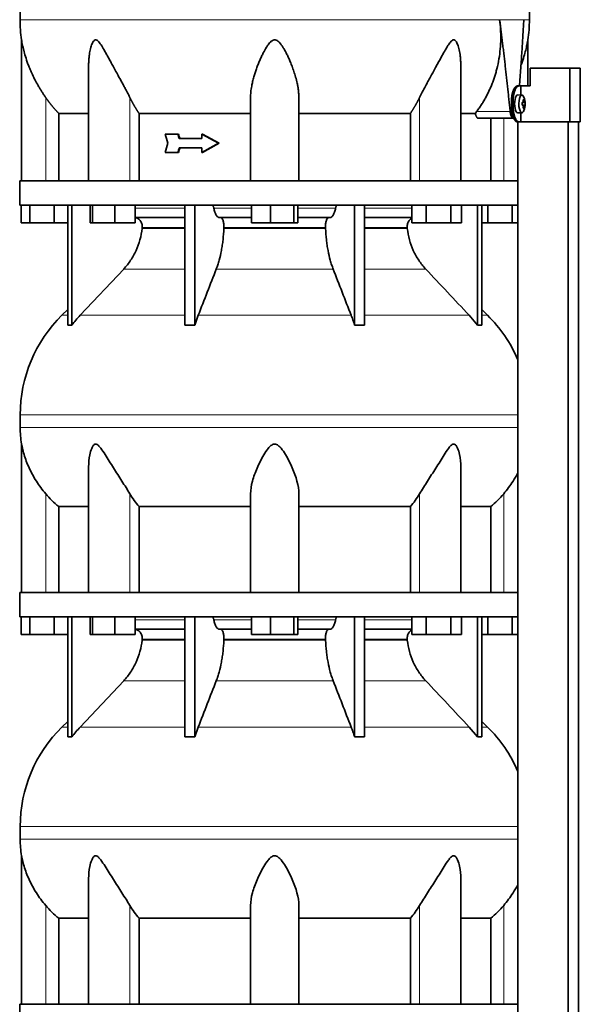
# Model space of a CAD drawing. Header units: millimetres. Extents: x 372 to 1264, y -1719 to 1600.
# Tile 21 of 26: x 888 to 1201, y 314 to 864. Entities that reach past the tile are written whole.
import ezdxf

# ---------------------------------------------------------------- set-up
doc = ezdxf.new("R2010")
doc.units = ezdxf.units.MM
for name, color, linetype in [('M5X8_UNI7687', 7, 'Continuous'), ('MID_454-3', 7, 'Continuous'), ('VSI344-454_TERMI', 7, 'Continuous'), ('VSI344-454_TESTA', 7, 'Continuous'), ('VSI454_DIFFUSORE', 7, 'Continuous')]:
    doc.layers.add(name, color=color, linetype=linetype)

# ---------------------------------------------------------------- blocks, each defined once
blk = doc.blocks.new('SE3')
at = {"layer": 'M5X8_UNI7687', "color": 7, "linetype": 'Continuous', "lineweight": 35}
for p, q in [((1168.45, 821.57), (1166.1, 821.64)), ((1169.97, 817.35), (1168.57, 817.22)), ((1168.57, 817.29), (1169.15, 817.35)), ((1170.17, 817.33), (1168.57, 817.21)), ((1170.17, 815.94), (1168.57, 816.06)), ((1168.57, 816.05), (1169.97, 815.93)), ((1169.15, 815.92), (1168.57, 815.98)), ((1169.6, 818.97), (1169.19, 818.66)), ((1169.6, 814.3), (1169.19, 814.61)), ((1166.1, 811.64), (1168.45, 811.71))]:
    blk.add_line(p, q, dxfattribs=at)
at = {"layer": 'M5X8_UNI7687', "color": 4, "linetype": 'Continuous', "lineweight": 9}
for p, q in [((1168.57, 817.29), (1169.14, 817.35)), ((1169.14, 815.93), (1168.57, 815.98)), ((1169.31, 817.8), (1169.8, 817.84)), ((1169.8, 815.43), (1169.31, 815.47))]:
    blk.add_line(p, q, dxfattribs=at)
at = {"layer": 'M5X8_UNI7687', "color": 7, "linetype": 'Continuous', "lineweight": 35}
for centre, radius, start, end in [((1160.25, 816.64), 10, 337.7946, 22.2054), ((1160.57, 816.64), 9.62, 355.8727, 4.1273)]:
    blk.add_arc(centre, radius, start, end, dxfattribs=at)
for centre, major_axis, ratio, start_param, end_param in [((1166.08, 816.64), (0, 5), 0.34202, 0, 3.151709), ((1168.43, 816.64), (0, -4.93), 0.34202, 2.444185, 6.283185), ((1160.27, 816.48), (9.97, 0.82), 0.029809, 0.468971, 0.583531), ((1163.38, 816.64), (0, -9.26), 0.562348, 1.49595, 1.645642), ((1160.27, 816.79), (9.97, -0.82), 0.029809, -0.583531, -0.468971), ((1162.33, 813.57), (7.67, 5.19), 0.199978, 0.212267, 0.361959), ((1160.32, 816.64), (0, 10), 0.906308, 4.833518, 4.948078), ((1160.32, 816.64), (0, -10), 0.906308, 1.335108, 1.449667), ((1162.33, 819.7), (7.67, -5.19), 0.199978, -0.361959, -0.212267), ((1160.21, 816.64), (0, 10), 0.965926, 4.833518, 4.948078), ((1160.21, 816.64), (0, -10), 0.965926, 1.335108, 1.449667), ((1160.27, 816.48), (9.97, 0.82), 0.029809, 0.112154, 0.226713), ((1160.27, 816.79), (9.97, -0.82), 0.029809, -0.226713, -0.112154), ((1168.43, 816.64), (0, -4.93), 0.34202, 0, 0.697408)]:
    blk.add_ellipse(centre, major_axis=major_axis, ratio=ratio, start_param=start_param, end_param=end_param, dxfattribs=at)
for points in [[(1169.14, 817.35), (1169.15, 817.35), (1169.17, 817.35), (1169.19, 817.36), (1169.21, 817.37), (1169.23, 817.38), (1169.24, 817.4), (1169.26, 817.43), (1169.27, 817.46), (1169.29, 817.49), (1169.3, 817.53), (1169.31, 817.57), (1169.31, 817.61), (1169.32, 817.65), (1169.32, 817.7), (1169.32, 817.74), (1169.32, 817.79), (1169.32, 817.83), (1169.31, 817.84)], [(1169.31, 815.43), (1169.32, 815.44), (1169.32, 815.48), (1169.32, 815.53), (1169.32, 815.57), (1169.32, 815.62), (1169.31, 815.66), (1169.31, 815.7), (1169.3, 815.74), (1169.29, 815.78), (1169.27, 815.81), (1169.26, 815.84), (1169.24, 815.87), (1169.23, 815.89), (1169.21, 815.9), (1169.19, 815.91), (1169.17, 815.92), (1169.15, 815.93), (1169.14, 815.93)], [(1169.8, 817.84), (1169.8, 817.83), (1169.81, 817.79), (1169.81, 817.74), (1169.82, 817.7), (1169.83, 817.65), (1169.84, 817.61), (1169.85, 817.57), (1169.86, 817.53), (1169.87, 817.49), (1169.89, 817.46), (1169.9, 817.43), (1169.91, 817.4), (1169.92, 817.38), (1169.93, 817.37), (1169.95, 817.36), (1169.96, 817.35), (1169.97, 817.35), (1169.97, 817.35)], [(1169.97, 815.93), (1169.97, 815.93), (1169.96, 815.92), (1169.95, 815.91), (1169.93, 815.9), (1169.92, 815.89), (1169.91, 815.87), (1169.9, 815.84), (1169.89, 815.81), (1169.87, 815.78), (1169.86, 815.74), (1169.85, 815.7), (1169.84, 815.66), (1169.83, 815.62), (1169.82, 815.57), (1169.81, 815.53), (1169.81, 815.48), (1169.8, 815.44), (1169.8, 815.43)]]:
    blk.add_open_spline(points, degree=3, dxfattribs=at)
at = {"layer": 'MID_454-3', "color": 7, "linetype": 'Continuous', "lineweight": 35}
for p, q in [((1166.09, 806.64), (1166.09, 773.64)), ((1166.16, 806.64), (1166.16, 84.64)), ((1194.3, 84.64), (1194.3, 806.64)), ((1200.09, 84.64), (1200.09, 806.64)), ((1166.09, 760.14), (1166.09, 645.69)), ((1166.09, 633.51), (1166.09, 543.64)), ((1166.09, 530.14), (1166.09, 415.69)), ((1166.09, 403.51), (1166.09, 313.64))]:
    blk.add_line(p, q, dxfattribs=at)
at = {"layer": 'VSI344-454_TERMI', "color": 7, "linetype": 'Continuous', "lineweight": 35}
for p, q in [((1195.17, 836.64), (1173.08, 836.64)), ((1173.08, 836.64), (1173.08, 826.64)), ((1201.1, 836.64), (1195.17, 836.64)), ((1195.17, 836.64), (1195.17, 806.64)), ((1201.1, 836.64), (1201.1, 806.64)), ((1165.81, 826.64), (1166.73, 826.64)), ((1166.73, 826.64), (1167.9, 826.64)), ((1167.9, 821.58), (1167.9, 826.64)), ((1167.9, 826.64), (1173.08, 826.64)), ((1162.58, 815.64), (1162.58, 817.64)), ((1163.5, 815.64), (1163.5, 817.64)), ((1167.9, 806.64), (1167.9, 811.69)), ((1166.73, 806.64), (1165.81, 806.64)), ((1166.73, 806.64), (1167.9, 806.64)), ((1195.17, 806.64), (1167.9, 806.64)), ((1201.1, 806.64), (1195.17, 806.64))]:
    blk.add_line(p, q, dxfattribs=at)
at = {"layer": 'VSI344-454_TERMI', "color": 4, "linetype": 'Continuous', "lineweight": 9}
for p, q in [((1162.58, 817.64), (1163.5, 817.64)), ((1163.5, 815.64), (1162.58, 815.64))]:
    blk.add_line(p, q, dxfattribs=at)
at = {"layer": 'VSI344-454_TERMI', "color": 7, "linetype": 'Continuous', "lineweight": 35}
for points, knots in [([(1162.58, 817.64), (1162.58, 817.73), (1162.58, 817.93), (1162.59, 818.23), (1162.59, 818.52), (1162.61, 818.81), (1162.62, 819.1), (1162.64, 819.39), (1162.67, 819.68), (1162.7, 819.96), (1162.73, 820.25), (1162.76, 820.53), (1162.8, 820.81), (1162.87, 821.26), (1162.98, 821.89), (1163.15, 822.64), (1163.35, 823.35), (1163.58, 824.01), (1163.82, 824.61), (1164.08, 825.13), (1164.35, 825.59), (1164.6, 825.92), (1164.83, 826.16), (1165.02, 826.34), (1165.22, 826.47), (1165.41, 826.57), (1165.61, 826.62), (1165.74, 826.63), (1165.81, 826.64)], [0, 0, 0, 0, 0.020997, 0.041893, 0.062713, 0.083477, 0.104209, 0.124931, 0.145666, 0.166436, 0.187265, 0.208173, 0.229184, 0.250319, 0.312379, 0.374611, 0.437429, 0.499972, 0.562502, 0.625327, 0.687534, 0.749602, 0.791735, 0.833469, 0.874983, 0.916456, 0.958068, 1, 1, 1, 1]), ([(1166.73, 826.64), (1166.7, 826.63), (1166.63, 826.63), (1166.53, 826.62), (1166.44, 826.59), (1166.34, 826.56), (1166.24, 826.52), (1166.14, 826.47), (1166.04, 826.4), (1165.95, 826.33), (1165.85, 826.25), (1165.75, 826.16), (1165.65, 826.06), (1165.49, 825.88), (1165.27, 825.59), (1165, 825.13), (1164.74, 824.61), (1164.5, 824.01), (1164.28, 823.35), (1164.08, 822.64), (1163.9, 821.89), (1163.78, 821.17), (1163.68, 820.53), (1163.62, 819.96), (1163.56, 819.39), (1163.53, 818.81), (1163.5, 818.23), (1163.5, 817.83), (1163.5, 817.64)], [0, 0, 0, 0, 0.021018, 0.041934, 0.062771, 0.08355, 0.104295, 0.125028, 0.145771, 0.166547, 0.187379, 0.208288, 0.229298, 0.250429, 0.312489, 0.374705, 0.437522, 0.500061, 0.562591, 0.625422, 0.687637, 0.749714, 0.79185, 0.833578, 0.875077, 0.916526, 0.958107, 1, 1, 1, 1]), ([(1165.81, 806.64), (1165.77, 806.64), (1165.71, 806.64), (1165.61, 806.65), (1165.51, 806.68), (1165.41, 806.71), (1165.32, 806.75), (1165.22, 806.81), (1165.12, 806.87), (1165.02, 806.94), (1164.92, 807.02), (1164.83, 807.11), (1164.73, 807.21), (1164.57, 807.39), (1164.35, 807.68), (1164.08, 808.14), (1163.82, 808.66), (1163.58, 809.26), (1163.35, 809.92), (1163.15, 810.63), (1162.98, 811.39), (1162.85, 812.1), (1162.76, 812.74), (1162.69, 813.31), (1162.64, 813.88), (1162.61, 814.46), (1162.58, 815.04), (1162.58, 815.44), (1162.58, 815.64)], [0, 0, 0, 0, 0.021018, 0.041935, 0.062772, 0.083551, 0.104297, 0.125029, 0.145773, 0.166549, 0.187381, 0.20829, 0.2293, 0.250431, 0.312491, 0.374707, 0.437523, 0.500061, 0.562591, 0.625422, 0.687637, 0.749714, 0.79185, 0.833578, 0.875076, 0.916526, 0.958107, 1, 1, 1, 1]), ([(1163.5, 815.64), (1163.5, 815.54), (1163.5, 815.34), (1163.51, 815.04), (1163.52, 814.75), (1163.53, 814.46), (1163.55, 814.17), (1163.57, 813.88), (1163.59, 813.59), (1163.62, 813.31), (1163.65, 813.02), (1163.68, 812.74), (1163.72, 812.46), (1163.79, 812.01), (1163.9, 811.39), (1164.08, 810.63), (1164.28, 809.92), (1164.5, 809.26), (1164.74, 808.66), (1165, 808.14), (1165.27, 807.68), (1165.52, 807.35), (1165.75, 807.11), (1165.94, 806.93), (1166.14, 806.8), (1166.34, 806.71), (1166.53, 806.65), (1166.66, 806.64), (1166.73, 806.64)], [0, 0, 0, 0, 0.020996, 0.041893, 0.062713, 0.083477, 0.104209, 0.124931, 0.145666, 0.166436, 0.187264, 0.208173, 0.229184, 0.250319, 0.312379, 0.374611, 0.437429, 0.499972, 0.562503, 0.625328, 0.687536, 0.749604, 0.791737, 0.833471, 0.874985, 0.916457, 0.958069, 1, 1, 1, 1])]:
    blk.add_open_spline(points, degree=3, knots=knots, dxfattribs=at)
at = {"layer": 'VSI344-454_TESTA', "color": 4, "linetype": 'Continuous', "lineweight": 9}
for p, q in [((1169.52, 863.67), (1156.02, 863.67)), ((902.29, 773.64), (902.29, 820.21)), ((949.33, 773.64), (949.33, 820.21)), ((1111.26, 773.64), (1111.26, 820.21)), ((1143.15, 812.34), (1161.89, 812.34)), ((1158.29, 773.64), (1158.29, 808.64))]:
    blk.add_line(p, q, dxfattribs=at)
at = {"layer": 'VSI344-454_TESTA', "color": 7, "linetype": 'Continuous', "lineweight": 35}
for p, q in [((888.79, 852.38), (888.79, 773.64)), ((1171.79, 826.64), (1171.79, 852.38)), ((926.28, 838.01), (926.28, 773.64)), ((1134.3, 773.64), (1134.3, 838)), ((1016.79, 773.64), (1016.79, 820.21)), ((1043.79, 773.64), (1043.79, 820.21)), ((909.55, 811.34), (909.55, 773.64)), ((954.46, 811.34), (954.46, 773.64)), ((1106.13, 811.34), (1106.13, 773.64)), ((1142.43, 811.34), (1134.41, 811.34)), ((1142.43, 811.34), (1143.15, 812.34)), ((1144.06, 808.64), (1163.66, 808.64)), ((1151.04, 808.64), (1151.04, 773.64)), ((976.13, 799.8), (968.98, 799.8)), ((976.51, 799.8), (976.13, 799.8)), ((989.9, 799.8), (989.52, 799.8)), ((998.81, 794.64), (989.52, 799.8)), ((989.52, 799.8), (989.52, 797.22)), ((999.19, 794.64), (989.9, 799.8)), ((989.52, 797.22), (976.98, 797.22)), ((989.52, 792.05), (976.98, 792.05)), ((998.81, 794.64), (989.52, 789.47)), ((989.52, 792.05), (989.52, 789.47)), ((999.19, 794.64), (989.9, 789.47)), ((999.19, 794.64), (998.81, 794.64)), ((976.13, 789.47), (968.98, 789.47)), ((976.51, 789.47), (976.13, 789.47)), ((989.9, 789.47), (989.52, 789.47))]:
    blk.add_line(p, q, dxfattribs=at)
for centre, start, end in [((964.26, 863.76), 180.0677, 188.5809), ((1096.33, 863.76), 351.4193, 359.9323)]:
    blk.add_arc(centre, 76.32, start, end, dxfattribs=at)
for points, degree, knots in [([(915.03, 1000.09), (913.57, 995.22), (909.61, 985.38), (902.35, 970.22), (896.17, 953.87), (892.42, 937.34), (890.2, 921.19), (888.95, 905.23), (888.28, 889.34), (888.08, 875.57), (887.94, 867.02), (887.94, 863.67)], 3, [0, 0, 0, 0, 0.117079, 0.240569, 0.360617, 0.476421, 0.590288, 0.703407, 0.816259, 0.929029, 1, 1, 1, 1]), ([(1145.56, 1000.09), (1147.01, 995.22), (1150.97, 985.38), (1158.24, 970.22), (1164.42, 953.87), (1168.17, 937.34), (1170.38, 921.19), (1171.64, 905.23), (1172.3, 889.34), (1172.51, 875.57), (1172.65, 867.02), (1172.65, 863.67)], 3, [0, 0, 0, 0, 0.117079, 0.240569, 0.360617, 0.476421, 0.590288, 0.703407, 0.816259, 0.929029, 1, 1, 1, 1]), ([(1143.15, 812.34), (1143.63, 812.99), (1144.58, 814.28), (1145.92, 816.28), (1147.18, 818.34), (1148.37, 820.44), (1149.48, 822.58), (1150.51, 824.76), (1151.46, 826.98), (1152.34, 829.24), (1153.13, 831.53), (1153.84, 833.85), (1154.76, 837.25), (1155.69, 841.74), (1156.4, 847.32), (1156.68, 852.86), (1156.58, 858.3), (1156.2, 861.89), (1156.02, 863.66)], 3, [0, 0, 0, 0, 0.045711, 0.091341, 0.13689, 0.182361, 0.227753, 0.273067, 0.318303, 0.363461, 0.408543, 0.453547, 0.498475, 0.603623, 0.706356, 0.806668, 0.904552, 1, 1, 1, 1]), ([(1167.1, 826.64), (1167.13, 827.02), (1167.25, 828.58), (1167.44, 831.28), (1167.69, 834.69), (1168.05, 839.9), (1168.51, 846.84), (1169.05, 855.39), (1169.37, 860.95), (1169.52, 863.66)], 3, [0.2784568, 0.2784568, 0.2784568, 0.2784568, 0.3008671, 0.3697767, 0.4361634, 0.5000272, 0.6747049, 0.8413625, 1, 1, 1, 1]), ([(902.29, 820.21), (901.99, 820.65), (901.36, 821.56), (900.43, 822.97), (899.5, 824.46), (898.56, 826.02), (897.39, 828.04), (896.01, 830.64), (894.58, 833.59), (893.37, 836.4), (892.15, 839.52), (891, 842.93), (890.01, 846.47), (889.41, 849.09), (889.09, 850.69), (888.92, 851.61), (888.82, 852.19), (888.79, 852.37), (888.79, 852.37)], 3, [0, 0, 0, 0, 0.0207315, 0.0423915, 0.0649855, 0.0885178, 0.1129927, 0.1557981, 0.2041241, 0.2433105, 0.2789295, 0.3409942, 0.392778, 0.4359518, 0.4604978, 0.4716154, 0.4871189, 0.4999901, 0.4999901, 0.4999901, 0.4999901]), ([(949.33, 820.21), (949.11, 820.64), (948.67, 821.53), (947.97, 822.9), (947.16, 824.45), (946.22, 826.2), (944.9, 828.64), (943.33, 831.52), (941.6, 834.69), (940.05, 837.51), (938.69, 840.01), (937.48, 842.22), (936.1, 844.73), (934.85, 846.98), (933.65, 848.96), (932.84, 850.2), (932.04, 851.24), (931.25, 852.04), (930.4, 852.46), (929.59, 852.27), (928.95, 851.61), (928.41, 850.68), (927.94, 849.55), (927.36, 847.69), (926.9, 845.52), (926.55, 843.04), (926.35, 840.86), (926.29, 839.16), (926.28, 838.19), (926.28, 838.01)], 3, [0, 0, 0, 0, 0.020247, 0.0413012, 0.0631676, 0.0911499, 0.1206822, 0.1725651, 0.2189806, 0.2600001, 0.2962057, 0.3283254, 0.3570821, 0.4069553, 0.4285992, 0.4484587, 0.4665056, 0.4826091, 0.4971306, 0.5113122, 0.5266668, 0.543344, 0.562023, 0.5826937, 0.6304427, 0.6595254, 0.6923195, 0.7261108, 0.7344062, 0.7344062, 0.7344062, 0.7344062]), ([(1043.79, 820.21), (1043.79, 820.64), (1043.78, 821.53), (1043.68, 822.9), (1043.51, 824.45), (1043.25, 826.2), (1042.77, 828.64), (1042.04, 831.52), (1041.06, 834.69), (1040.05, 837.51), (1039.05, 840.01), (1038.09, 842.22), (1036.9, 844.73), (1035.71, 846.98), (1034.47, 848.96), (1033.58, 850.2), (1032.65, 851.24), (1031.67, 852.04), (1030.54, 852.46), (1029.36, 852.27), (1028.34, 851.61), (1027.41, 850.68), (1026.52, 849.55), (1025.29, 847.69), (1024.09, 845.52), (1022.88, 843.04), (1021.9, 840.86), (1020.96, 838.59), (1019.81, 835.54), (1018.78, 832.36), (1017.93, 829.13), (1017.34, 826.28), (1016.89, 823.32), (1016.82, 821.21), (1016.79, 820.21)], 3, [0, 0, 0, 0, 0.020247, 0.041301, 0.063168, 0.09115, 0.120682, 0.172565, 0.218981, 0.26, 0.296206, 0.328325, 0.357082, 0.406955, 0.428599, 0.448459, 0.466506, 0.482609, 0.497131, 0.511312, 0.526667, 0.543344, 0.562023, 0.582694, 0.630443, 0.659525, 0.692319, 0.726111, 0.759233, 0.82594, 0.865768, 0.902245, 0.953307, 1, 1, 1, 1]), ([(1134.3, 838), (1134.3, 838.7), (1134.27, 840.13), (1134.12, 842.22), (1133.82, 844.73), (1133.4, 846.98), (1132.84, 848.96), (1132.39, 850.2), (1131.88, 851.24), (1131.28, 852.04), (1130.53, 852.46), (1129.68, 852.27), (1128.88, 851.61), (1128.1, 850.68), (1127.31, 849.55), (1126.15, 847.69), (1124.92, 845.52), (1123.55, 843.04), (1122.36, 840.86), (1121.12, 838.59), (1119.46, 835.54), (1117.71, 832.36), (1115.95, 829.13), (1114.41, 826.28), (1112.82, 823.32), (1111.76, 821.21), (1111.26, 820.21)], 3, [0.2656245, 0.2656245, 0.2656245, 0.2656245, 0.2962057, 0.3283254, 0.3570821, 0.4069553, 0.4285992, 0.4484587, 0.4665056, 0.4826091, 0.4971306, 0.5113122, 0.5266668, 0.543344, 0.562023, 0.5826937, 0.6304427, 0.6595254, 0.6923195, 0.7261108, 0.7592332, 0.8259403, 0.8657684, 0.9022453, 0.9533075, 1, 1, 1, 1]), ([(1171.79, 852.37), (1171.79, 852.37), (1171.79, 852.37), (1171.76, 852.19), (1171.65, 851.53), (1171.47, 850.58), (1171.25, 849.45), (1170.95, 848.11), (1170.45, 846.01), (1169.58, 842.91), (1168.63, 840.1), (1168.02, 838.47), (1167.94, 838.26)], 3, [0.499991, 0.499991, 0.499991, 0.499991, 0.5000341, 0.5129562, 0.5284792, 0.5444389, 0.5641957, 0.583938, 0.6074587, 0.6593255, 0.7214848, 0.730703, 0.730703, 0.730703, 0.730703]), ([(909.55, 811.34), (907.55, 813.44), (905.73, 815.66), (903.93, 817.87), (902.29, 820.21)], 2, [0, 0, 0, 0.5, 0.5, 1, 1, 1]), ([(954.46, 811.34), (953.04, 813.44), (951.76, 815.66), (950.49, 817.87), (949.33, 820.21)], 2, [0, 0, 0, 0.5, 0.5, 1, 1, 1]), ([(1111.26, 820.21), (1110.1, 817.87), (1108.83, 815.66), (1107.54, 813.44), (1106.13, 811.34)], 2, [0, 0, 0, 0.5, 0.5, 1, 1, 1]), ([(909.55, 811.34), (910.18, 811.34), (911.21, 811.34), (914.05, 811.34), (915.86, 811.34), (920.22, 811.34), (922.77, 811.34), (925.84, 811.34), (926, 811.34), (926.17, 811.34)], 3, [0, 0, 0, 0, 0.25, 0.25, 0.5, 0.5, 0.75, 0.75, 0.764371, 0.764371, 0.764371, 0.764371]), ([(954.46, 811.34), (958.91, 811.34), (963.61, 811.34), (973.42, 811.34), (978.53, 811.34), (989.06, 811.34), (994.48, 811.34), (1005.51, 811.34), (1011.13, 811.34), (1016.79, 811.34)], 3, [0, 0, 0, 0, 0.25, 0.25, 0.5, 0.5, 0.75, 0.75, 1, 1, 1, 1]), ([(1043.79, 811.34), (1049.46, 811.34), (1055.07, 811.34), (1066.11, 811.34), (1071.53, 811.34), (1082.05, 811.34), (1087.16, 811.34), (1096.98, 811.34), (1101.68, 811.34), (1106.13, 811.34)], 3, [0, 0, 0, 0, 0.25, 0.25, 0.5, 0.5, 0.75, 0.75, 1, 1, 1, 1]), ([(1144.06, 808.64), (1144.04, 808.64), (1143.98, 808.64), (1143.9, 808.65), (1143.82, 808.68), (1143.74, 808.72), (1143.66, 808.76), (1143.53, 808.85), (1143.35, 809.03), (1143.13, 809.35), (1142.92, 809.73), (1142.76, 810.12), (1142.65, 810.47), (1142.56, 810.74), (1142.49, 811.03), (1142.45, 811.24), (1142.43, 811.34)], 3, [0, 0, 0, 0, 0.041685, 0.083129, 0.124417, 0.165635, 0.206869, 0.248205, 0.373034, 0.498358, 0.621809, 0.745536, 0.809628, 0.873199, 0.936554, 1, 1, 1, 1]), ([(1161.89, 812.34), (1161.9, 812.27), (1161.92, 812.11), (1161.95, 811.89), (1161.98, 811.68), (1162.02, 811.46), (1162.06, 811.26), (1162.1, 811.05), (1162.19, 810.69), (1162.33, 810.2), (1162.56, 809.65), (1162.81, 809.21), (1163.04, 808.94), (1163.23, 808.78), (1163.37, 808.7), (1163.52, 808.64), (1163.61, 808.64), (1163.66, 808.64)], 3, [0, 0, 0, 0, 0.036137, 0.072006, 0.107687, 0.143258, 0.1788, 0.214393, 0.250117, 0.375419, 0.499764, 0.624342, 0.749875, 0.812239, 0.874428, 0.936872, 1, 1, 1, 1])]:
    blk.add_open_spline(points, degree=degree, knots=knots, dxfattribs=at)
at = {"layer": 'VSI344-454_TESTA', "color": 4, "linetype": 'Continuous', "lineweight": 9}
for points, weights in [([(887.94, 863.67), (887.94, 863.67), (1068.66, 863.67), (1156.02, 863.66)], [1, 0.494458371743, 0.494458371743, 1]), ([(1169.52, 863.66), (1171.6, 863.67), (1172.65, 863.67), (1172.65, 863.67)], [1, 0.996331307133, 0.996331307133, 1])]:
    blk.add_rational_spline(points, weights, degree=3, dxfattribs=at)
at = {"layer": 'VSI344-454_TESTA', "color": 7, "linetype": 'Continuous', "lineweight": 35}
for points, degree in [([(1161.89, 812.34), (1159.26, 838.12), (1156.02, 863.66)], 2), ([(970.63, 794.64), (970.07, 796.36), (969.53, 798.08), (968.98, 799.8)], 3), ([(976.98, 797.22), (976.69, 798.08), (976.41, 798.94), (976.13, 799.8)], 3), ([(977.36, 797.22), (977.08, 798.08), (976.79, 798.94), (976.51, 799.8)], 3), ([(970.63, 794.64), (970.07, 792.91), (969.53, 791.19), (968.98, 789.47)], 3), ([(976.98, 792.05), (976.69, 791.19), (976.41, 790.33), (976.13, 789.47)], 3), ([(977.36, 792.05), (977.08, 791.19), (976.79, 790.33), (976.51, 789.47)], 3)]:
    blk.add_open_spline(points, degree=degree, dxfattribs=at)
at = {"layer": 'VSI454_DIFFUSORE', "color": 7, "linetype": 'Continuous', "lineweight": 35}
for p, q in [((1166.15, 773.64), (887.79, 773.64)), ((887.79, 773.64), (887.79, 760.14)), ((1166.15, 773.64), (1166.15, 760.14)), ((1166.15, 760.14), (887.79, 760.14)), ((888.65, 750.14), (888.65, 760.14)), ((893.39, 750.14), (893.39, 760.14)), ((907.03, 750.14), (907.03, 760.14)), ((914.58, 693.02), (914.58, 760.14)), ((916.88, 693.02), (916.88, 760.14)), ((927.23, 750.14), (927.23, 760.14)), ((928.43, 750.14), (928.43, 760.14)), ((940.99, 750.14), (940.99, 760.14)), ((952.34, 750.14), (952.34, 760.14)), ((980.07, 693.02), (980.07, 760.14)), ((985.61, 693.02), (985.61, 760.14)), ((1017.27, 750.14), (1017.27, 760.14)), ((1027.89, 750.14), (1027.89, 760.14)), ((1040.91, 750.14), (1040.91, 760.14)), ((1043.31, 750.14), (1043.31, 760.14)), ((1074.97, 693.02), (1074.97, 760.14)), ((1080.52, 693.02), (1080.52, 760.14)), ((1107, 750.14), (1107, 760.14)), ((1114.95, 750.14), (1114.95, 760.14)), ((1128.75, 750.14), (1128.75, 760.14)), ((1134.61, 750.14), (1134.61, 760.14)), ((1143.71, 693.02), (1143.71, 760.14)), ((1146, 693.02), (1146, 760.14)), ((1149.39, 750.14), (1149.39, 760.14)), ((1163.03, 750.14), (1163.03, 760.14)), ((893.39, 750.14), (888.65, 750.14)), ((907.03, 750.14), (893.39, 750.14)), ((914.58, 750.14), (907.03, 750.14)), ((928.43, 750.14), (927.23, 750.14)), ((940.99, 750.14), (928.43, 750.14)), ((952.34, 750.14), (940.99, 750.14)), ((980.07, 753.14), (952.34, 753.14)), ((1017.27, 753.14), (999.41, 753.14)), ((1027.89, 750.14), (1017.27, 750.14)), ((1040.91, 750.14), (1027.89, 750.14)), ((1043.31, 750.14), (1040.91, 750.14)), ((1061.18, 753.14), (1043.31, 753.14)), ((1107, 753.14), (1080.52, 753.14)), ((1114.95, 750.14), (1107, 750.14)), ((1128.75, 750.14), (1114.95, 750.14)), ((1134.61, 750.14), (1128.75, 750.14)), ((1149.39, 750.14), (1146, 750.14)), ((1163.03, 750.14), (1149.39, 750.14)), ((1166.09, 750.14), (1163.03, 750.14)), ((945.9, 724.38), (921.6, 698.54)), ((914.58, 701.71), (911.36, 698.54)), ((985.61, 693.02), (987.57, 698.54)), ((1138.99, 698.54), (1143.71, 693.02)), ((1149.22, 698.54), (1146, 701.71)), ((888.04, 642.92), (888.04, 635.88)), ((1166.1, 642.92), (1166.1, 635.88)), ((888.79, 626.61), (888.79, 543.64)), ((926.28, 613.91), (926.28, 543.64)), ((1134.3, 543.64), (1134.3, 613.93)), ((1016.79, 543.64), (1016.79, 598.85)), ((1043.79, 543.64), (1043.79, 598.85)), ((909.55, 591.7), (926.28, 591.7)), ((909.55, 543.64), (909.55, 591.7)), ((954.46, 591.7), (1016.79, 591.7)), ((954.46, 543.64), (954.46, 591.7)), ((1043.79, 591.7), (1106.13, 591.7)), ((1106.13, 591.7), (1106.13, 543.64)), ((1134.3, 591.7), (1151.04, 591.7)), ((1151.04, 591.7), (1151.04, 543.64)), ((1166.15, 543.64), (887.79, 543.64)), ((887.79, 543.64), (887.79, 530.14)), ((1166.15, 543.64), (1166.15, 530.14)), ((1166.15, 530.14), (887.79, 530.14)), ((888.65, 520.14), (888.65, 530.14)), ((893.39, 520.14), (893.39, 530.14)), ((907.03, 520.14), (907.03, 530.14)), ((914.58, 463.02), (914.58, 530.14)), ((916.88, 463.02), (916.88, 530.14)), ((927.23, 520.14), (927.23, 530.14)), ((928.43, 520.14), (928.43, 530.14)), ((940.99, 520.14), (940.99, 530.14)), ((952.34, 520.14), (952.34, 530.14)), ((980.07, 463.02), (980.07, 530.14)), ((985.61, 463.02), (985.61, 530.14)), ((1017.27, 520.14), (1017.27, 530.14)), ((1027.89, 520.14), (1027.89, 530.14)), ((1040.91, 520.14), (1040.91, 530.14)), ((1043.31, 520.14), (1043.31, 530.14)), ((1074.97, 463.02), (1074.97, 530.14)), ((1080.52, 463.02), (1080.52, 530.14)), ((1107, 520.14), (1107, 530.14)), ((1114.95, 520.14), (1114.95, 530.14)), ((1128.75, 520.14), (1128.75, 530.14)), ((1134.61, 520.14), (1134.61, 530.14)), ((1143.71, 463.02), (1143.71, 530.14)), ((1146, 463.02), (1146, 530.14)), ((1149.39, 520.14), (1149.39, 530.14)), ((1163.03, 520.14), (1163.03, 530.14)), ((980.07, 523.14), (952.34, 523.14)), ((1017.27, 523.14), (999.41, 523.14)), ((1061.18, 523.14), (1043.31, 523.14)), ((1107, 523.14), (1080.52, 523.14)), ((893.39, 520.14), (888.65, 520.14)), ((907.03, 520.14), (893.39, 520.14)), ((914.58, 520.14), (907.03, 520.14)), ((928.43, 520.14), (927.23, 520.14)), ((940.99, 520.14), (928.43, 520.14)), ((952.34, 520.14), (940.99, 520.14)), ((1027.89, 520.14), (1017.27, 520.14)), ((1040.91, 520.14), (1027.89, 520.14)), ((1043.31, 520.14), (1040.91, 520.14)), ((1114.95, 520.14), (1107, 520.14)), ((1128.75, 520.14), (1114.95, 520.14)), ((1134.61, 520.14), (1128.75, 520.14)), ((1149.39, 520.14), (1146, 520.14)), ((1163.03, 520.14), (1149.39, 520.14)), ((1166.09, 520.14), (1163.03, 520.14)), ((945.9, 494.38), (921.6, 468.54)), ((914.58, 471.71), (911.36, 468.54)), ((985.61, 463.02), (987.57, 468.54)), ((1138.99, 468.54), (1143.71, 463.02)), ((1149.22, 468.54), (1146, 471.71)), ((888.04, 412.92), (888.04, 405.88)), ((1166.1, 412.92), (1166.1, 405.88)), ((888.79, 396.61), (888.79, 313.64)), ((926.28, 383.91), (926.28, 313.64)), ((1134.3, 313.64), (1134.3, 383.93)), ((1016.79, 313.64), (1016.79, 368.85)), ((1043.79, 313.64), (1043.79, 368.85)), ((909.55, 361.7), (926.28, 361.7)), ((909.55, 313.64), (909.55, 361.7)), ((954.46, 361.7), (1016.79, 361.7)), ((954.46, 313.64), (954.46, 361.7)), ((1043.79, 361.7), (1106.13, 361.7)), ((1106.13, 361.7), (1106.13, 313.64)), ((1134.3, 361.7), (1151.04, 361.7)), ((1151.04, 361.7), (1151.04, 313.64)), ((1166.15, 313.64), (887.79, 313.64)), ((887.79, 313.64), (887.79, 300.14)), ((1166.15, 313.64), (1166.15, 300.14))]:
    blk.add_line(p, q, dxfattribs=at)
at = {"layer": 'VSI454_DIFFUSORE', "color": 4, "linetype": 'Continuous', "lineweight": 9}
for p, q in [((952.34, 758.36), (980.07, 758.36)), ((996.28, 758.36), (1017.27, 758.36)), ((1043.31, 758.36), (1064.31, 758.36)), ((1080.52, 758.36), (1107, 758.36)), ((956.18, 747.07), (980.07, 747.07)), ((980.07, 747.63), (956.24, 747.63)), ((1001.89, 747.07), (1058.7, 747.07)), ((1058.67, 747.63), (1001.91, 747.63)), ((1104.35, 747.63), (1080.52, 747.63)), ((1080.52, 747.07), (1104.41, 747.07)), ((945.9, 724.38), (980.07, 724.38)), ((997.63, 724.38), (1062.96, 724.38)), ((1080.52, 724.38), (1114.69, 724.38)), ((914.58, 698.54), (911.36, 698.54)), ((921.6, 698.54), (980.07, 698.54)), ((987.57, 698.54), (1073.02, 698.54)), ((1080.52, 698.54), (1138.99, 698.54)), ((1146, 698.54), (1149.22, 698.54)), ((888.04, 642.92), (1166.14, 642.92)), ((1166.14, 635.88), (888.04, 635.88)), ((902.29, 543.64), (902.29, 598.85)), ((949.33, 543.64), (949.33, 598.85)), ((1111.26, 543.64), (1111.26, 598.85)), ((1158.29, 543.64), (1158.29, 598.85)), ((952.34, 528.36), (980.07, 528.36)), ((996.28, 528.36), (1017.27, 528.36)), ((1043.31, 528.36), (1064.31, 528.36)), ((1080.52, 528.36), (1107, 528.36)), ((956.18, 517.07), (980.07, 517.07)), ((980.07, 517.63), (956.24, 517.63)), ((1001.89, 517.07), (1058.7, 517.07)), ((1058.67, 517.63), (1001.91, 517.63)), ((1104.35, 517.63), (1080.52, 517.63)), ((1080.52, 517.07), (1104.41, 517.07)), ((945.9, 494.38), (980.07, 494.38)), ((997.63, 494.38), (1062.96, 494.38)), ((1080.52, 494.38), (1114.69, 494.38)), ((914.58, 468.54), (911.36, 468.54)), ((921.6, 468.54), (980.07, 468.54)), ((987.57, 468.54), (1073.02, 468.54)), ((1080.52, 468.54), (1138.99, 468.54)), ((1146, 468.54), (1149.22, 468.54)), ((888.04, 412.92), (1166.14, 412.92)), ((1166.14, 405.88), (888.04, 405.88)), ((902.29, 313.64), (902.29, 368.85)), ((949.33, 313.64), (949.33, 368.85)), ((1111.26, 313.64), (1111.26, 368.85)), ((1158.29, 313.64), (1158.29, 368.85))]:
    blk.add_line(p, q, dxfattribs=at)
at = {"layer": 'VSI454_DIFFUSORE', "color": 7, "linetype": 'Continuous', "lineweight": 35}
for centre, radius, start, end in [((966.02, 642.92), 77.98, 134.5, 180), ((1094.56, 642.92), 77.98, 23.4816, 45.5), ((945.46, 635.88), 57.42, 180, 189.2923), ((966.02, 412.92), 77.98, 134.5, 180), ((1094.56, 412.92), 77.98, 23.4816, 45.5), ((945.46, 405.88), 57.42, 180, 189.2923)]:
    blk.add_arc(centre, radius, start, end, dxfattribs=at)
for points, knots in [([(995.22, 760.14), (995.27, 760.14), (995.33, 760.12), (995.44, 760.08), (995.49, 760.05), (995.65, 759.93), (995.75, 759.81), (995.94, 759.5), (996.03, 759.3), (996.14, 758.98), (996.17, 758.86), (996.23, 758.62), (996.26, 758.49), (996.28, 758.36)], [0, 0, 0, 0, 0.125, 0.125, 0.25, 0.25, 0.5, 0.5, 0.75, 0.75, 0.875, 0.875, 1, 1, 1, 1]), ([(1065.37, 760.14), (1065.31, 760.14), (1065.26, 760.12), (1065.15, 760.08), (1065.09, 760.05), (1064.94, 759.93), (1064.83, 759.81), (1064.64, 759.5), (1064.56, 759.3), (1064.45, 758.98), (1064.42, 758.86), (1064.36, 758.62), (1064.33, 758.49), (1064.31, 758.36)], [0, 0, 0, 0, 0.125, 0.125, 0.25, 0.25, 0.5, 0.5, 0.75, 0.75, 0.875, 0.875, 1, 1, 1, 1]), ([(999.41, 753.14), (999.08, 753.14), (998.76, 753.26), (998.29, 753.62), (998.13, 753.77), (997.83, 754.12), (997.69, 754.33), (997.27, 755.02), (997.03, 755.57), (996.7, 756.54), (996.6, 756.89), (996.43, 757.6), (996.35, 757.97), (996.28, 758.36)], [0, 0, 0, 0, 0.25, 0.25, 0.375, 0.375, 0.5, 0.5, 0.75, 0.75, 0.875, 0.875, 1, 1, 1, 1]), ([(1061.18, 753.14), (1061.51, 753.14), (1061.83, 753.26), (1062.3, 753.62), (1062.46, 753.77), (1062.75, 754.12), (1062.9, 754.33), (1063.31, 755.02), (1063.56, 755.57), (1063.88, 756.54), (1063.98, 756.89), (1064.16, 757.6), (1064.24, 757.97), (1064.31, 758.36)], [0, 0, 0, 0, 0.25, 0.25, 0.375, 0.375, 0.5, 0.5, 0.75, 0.75, 0.875, 0.875, 1, 1, 1, 1]), ([(956.24, 747.63), (956.27, 747.98), (956.27, 748.33), (956.2, 749.02), (956.13, 749.36), (955.93, 750.03), (955.8, 750.35), (955.47, 750.95), (955.28, 751.24), (954.96, 751.62), (954.84, 751.74), (954.6, 751.98), (954.48, 752.09), (954.09, 752.39), (953.81, 752.56), (953.37, 752.78), (953.21, 752.84), (952.91, 752.95), (952.75, 752.99), (952.51, 753.05), (952.43, 753.06), (952.35, 753.08)], [0, 0, 0, 0, 0.125, 0.125, 0.25, 0.25, 0.375, 0.375, 0.5, 0.5, 0.5625, 0.5625, 0.625, 0.625, 0.75, 0.75, 0.8125, 0.8125, 0.875, 0.875, 0.9073547, 0.9073547, 0.9073547, 0.9073547]), ([(1000.01, 753.14), (1000.08, 753.14), (1000.14, 753.13), (1000.28, 753.09), (1000.34, 753.06), (1000.54, 752.95), (1000.66, 752.85), (1000.91, 752.57), (1001.02, 752.39), (1001.24, 751.98), (1001.34, 751.74), (1001.52, 751.23), (1001.6, 750.95), (1001.73, 750.34), (1001.79, 750.03), (1001.87, 749.37), (1001.9, 749.02), (1001.93, 748.33), (1001.93, 747.98), (1001.91, 747.63)], [0, 0, 0, 0, 0.0625, 0.0625, 0.125, 0.125, 0.25, 0.25, 0.375, 0.375, 0.5, 0.5, 0.625, 0.625, 0.75, 0.75, 0.875, 0.875, 1, 1, 1, 1]), ([(1060.58, 753.14), (1060.51, 753.14), (1060.44, 753.13), (1060.31, 753.09), (1060.24, 753.06), (1060.05, 752.95), (1059.92, 752.85), (1059.68, 752.57), (1059.56, 752.39), (1059.35, 751.98), (1059.24, 751.74), (1059.07, 751.23), (1058.99, 750.95), (1058.85, 750.34), (1058.8, 750.03), (1058.72, 749.37), (1058.69, 749.02), (1058.66, 748.33), (1058.66, 747.98), (1058.67, 747.63)], [0, 0, 0, 0, 0.0625, 0.0625, 0.125, 0.125, 0.25, 0.25, 0.375, 0.375, 0.5, 0.5, 0.625, 0.625, 0.75, 0.75, 0.875, 0.875, 1, 1, 1, 1]), ([(1104.35, 747.63), (1104.32, 747.98), (1104.32, 748.33), (1104.39, 749.02), (1104.46, 749.36), (1104.66, 750.03), (1104.79, 750.35), (1105.12, 750.95), (1105.31, 751.24), (1105.63, 751.62), (1105.74, 751.74), (1105.98, 751.98), (1106.11, 752.09), (1106.47, 752.37), (1106.72, 752.53), (1106.98, 752.66)], [0, 0, 0, 0, 0.125, 0.125, 0.25, 0.25, 0.375, 0.375, 0.5, 0.5, 0.5625, 0.5625, 0.625, 0.625, 0.7365505, 0.7365505, 0.7365505, 0.7365505]), ([(945.9, 724.38), (947.33, 725.9), (948.62, 727.53), (950.93, 730.99), (951.95, 732.83), (953.71, 736.72), (954.43, 738.72), (955.55, 742.82), (955.95, 744.92), (956.18, 747.07)], [0, 0, 0, 0, 0.25, 0.25, 0.5, 0.5, 0.75, 0.75, 1, 1, 1, 1]), ([(1001.89, 747.07), (1001.79, 744.92), (1001.63, 742.82), (1001.28, 739.75), (1001.15, 738.74), (1000.85, 736.74), (1000.69, 735.75), (1000.14, 732.83), (999.72, 730.99), (999, 728.39), (998.74, 727.55), (998.21, 725.93), (997.93, 725.14), (997.63, 724.38)], [0, 0, 0, 0, 0.25, 0.25, 0.375, 0.375, 0.5, 0.5, 0.75, 0.75, 0.875, 0.875, 1, 1, 1, 1]), ([(1058.7, 747.07), (1058.79, 744.92), (1058.96, 742.82), (1059.31, 739.75), (1059.44, 738.74), (1059.73, 736.74), (1059.9, 735.75), (1060.45, 732.83), (1060.87, 730.99), (1061.59, 728.39), (1061.84, 727.55), (1062.38, 725.93), (1062.66, 725.14), (1062.96, 724.38)], [0, 0, 0, 0, 0.25, 0.25, 0.375, 0.375, 0.5, 0.5, 0.75, 0.75, 0.875, 0.875, 1, 1, 1, 1]), ([(1114.69, 724.38), (1113.26, 725.9), (1111.97, 727.53), (1109.66, 730.99), (1108.64, 732.83), (1106.87, 736.72), (1106.16, 738.72), (1105.04, 742.82), (1104.64, 744.92), (1104.41, 747.07)], [0, 0, 0, 0, 0.25, 0.25, 0.5, 0.5, 0.75, 0.75, 1, 1, 1, 1]), ([(921.6, 698.54), (920.77, 697.67), (919.97, 696.77), (918.39, 694.92), (917.62, 693.98), (916.88, 693.02)], [0, 0, 0, 0, 0.5, 0.5, 1, 1, 1, 1]), ([(1074.97, 693.02), (1074.67, 693.98), (1074.35, 694.92), (1073.7, 696.77), (1073.36, 697.67), (1073.02, 698.54)], [0, 0, 0, 0, 0.5, 0.5, 1, 1, 1, 1]), ([(902.29, 598.85), (900.36, 601.12), (898.62, 603.47), (895.51, 608.34), (894.15, 610.83), (891.87, 615.8), (890.93, 618.3), (889.82, 622), (889.51, 623.23), (889.13, 624.9), (889.02, 625.44), (888.89, 626.1), (888.85, 626.3), (888.81, 626.54), (888.79, 626.61), (888.79, 626.61)], [0, 0, 0, 0, 0.125, 0.125, 0.25, 0.25, 0.375, 0.375, 0.4375, 0.4375, 0.46875, 0.46875, 0.484375, 0.484375, 0.4979292, 0.4979292, 0.4979292, 0.4979292]), ([(949.33, 598.85), (947.96, 601.12), (946.46, 603.47), (943.34, 608.32), (941.73, 610.81), (938.6, 615.77), (937.06, 618.26), (934.7, 621.96), (933.91, 623.19), (932.65, 624.87), (932.21, 625.4), (931.49, 626.07), (931.24, 626.27), (930.71, 626.55), (930.44, 626.62), (929.65, 626.58), (929.21, 626.2), (928.52, 625.28), (928.26, 624.75), (927.55, 623.05), (927.22, 621.84), (926.5, 618.42), (926.28, 616.15), (926.28, 613.91)], [0, 0, 0, 0, 0.125, 0.125, 0.25, 0.25, 0.375, 0.375, 0.4375, 0.4375, 0.46875, 0.46875, 0.484375, 0.484375, 0.5, 0.5, 0.53125, 0.53125, 0.5625, 0.5625, 0.625, 0.625, 0.7380464, 0.7380464, 0.7380464, 0.7380464]), ([(1043.79, 598.85), (1043.79, 601.12), (1043.4, 603.47), (1042.09, 608.32), (1041.18, 610.81), (1039.03, 615.77), (1037.79, 618.26), (1035.56, 621.96), (1034.76, 623.19), (1033.36, 624.87), (1032.85, 625.4), (1031.96, 626.07), (1031.65, 626.27), (1030.95, 626.55), (1030.58, 626.62), (1029.46, 626.58), (1028.77, 626.2), (1027.61, 625.28), (1027.12, 624.75), (1025.73, 623.05), (1024.95, 621.84), (1022.76, 618.19), (1021.51, 615.67), (1019.37, 610.72), (1018.49, 608.29), (1017.2, 603.49), (1016.79, 601.11), (1016.79, 598.85)], [0, 0, 0, 0, 0.125, 0.125, 0.25, 0.25, 0.375, 0.375, 0.4375, 0.4375, 0.46875, 0.46875, 0.484375, 0.484375, 0.5, 0.5, 0.53125, 0.53125, 0.5625, 0.5625, 0.625, 0.625, 0.75, 0.75, 0.875, 0.875, 1, 1, 1, 1]), ([(1134.3, 613.92), (1134.3, 616.19), (1134.08, 618.47), (1133.34, 621.96), (1133, 623.19), (1132.27, 624.87), (1132, 625.4), (1131.46, 626.07), (1131.26, 626.27), (1130.8, 626.55), (1130.55, 626.62), (1129.76, 626.58), (1129.22, 626.2), (1128.27, 625.28), (1127.85, 624.75), (1126.59, 623.05), (1125.81, 621.84), (1123.48, 618.19), (1121.93, 615.67), (1118.79, 610.72), (1117.23, 608.29), (1114.14, 603.49), (1112.61, 601.11), (1111.26, 598.85)], [0.2605527, 0.2605527, 0.2605527, 0.2605527, 0.375, 0.375, 0.4375, 0.4375, 0.46875, 0.46875, 0.484375, 0.484375, 0.5, 0.5, 0.53125, 0.53125, 0.5625, 0.5625, 0.625, 0.625, 0.75, 0.75, 0.875, 0.875, 1, 1, 1, 1]), ([(1166.16, 610.44), (1165.35, 608.9), (1164.46, 607.37), (1161.96, 603.47), (1160.21, 601.1), (1158.29, 598.85)], [0.7963982, 0.7963982, 0.7963982, 0.7963982, 0.875, 0.875, 1, 1, 1, 1]), ([(995.22, 530.14), (995.27, 530.14), (995.33, 530.12), (995.44, 530.08), (995.49, 530.05), (995.65, 529.93), (995.75, 529.81), (995.94, 529.5), (996.03, 529.3), (996.14, 528.98), (996.17, 528.86), (996.23, 528.62), (996.26, 528.49), (996.28, 528.36)], [0, 0, 0, 0, 0.125, 0.125, 0.25, 0.25, 0.5, 0.5, 0.75, 0.75, 0.875, 0.875, 1, 1, 1, 1]), ([(999.41, 523.14), (999.08, 523.14), (998.76, 523.26), (998.29, 523.62), (998.13, 523.77), (997.83, 524.12), (997.69, 524.33), (997.27, 525.02), (997.03, 525.57), (996.7, 526.54), (996.6, 526.89), (996.43, 527.6), (996.35, 527.97), (996.28, 528.36)], [0, 0, 0, 0, 0.25, 0.25, 0.375, 0.375, 0.5, 0.5, 0.75, 0.75, 0.875, 0.875, 1, 1, 1, 1]), ([(1061.18, 523.14), (1061.51, 523.14), (1061.83, 523.26), (1062.3, 523.62), (1062.46, 523.77), (1062.75, 524.12), (1062.9, 524.33), (1063.31, 525.02), (1063.56, 525.57), (1063.88, 526.54), (1063.98, 526.89), (1064.16, 527.6), (1064.24, 527.97), (1064.31, 528.36)], [0, 0, 0, 0, 0.25, 0.25, 0.375, 0.375, 0.5, 0.5, 0.75, 0.75, 0.875, 0.875, 1, 1, 1, 1]), ([(1065.37, 530.14), (1065.31, 530.14), (1065.26, 530.12), (1065.15, 530.08), (1065.09, 530.05), (1064.94, 529.93), (1064.83, 529.81), (1064.64, 529.5), (1064.56, 529.3), (1064.45, 528.98), (1064.42, 528.86), (1064.36, 528.62), (1064.33, 528.49), (1064.31, 528.36)], [0, 0, 0, 0, 0.125, 0.125, 0.25, 0.25, 0.5, 0.5, 0.75, 0.75, 0.875, 0.875, 1, 1, 1, 1]), ([(956.24, 517.63), (956.27, 517.98), (956.27, 518.33), (956.2, 519.02), (956.13, 519.36), (955.93, 520.03), (955.8, 520.35), (955.47, 520.95), (955.28, 521.24), (954.96, 521.62), (954.84, 521.74), (954.6, 521.98), (954.48, 522.09), (954.09, 522.39), (953.81, 522.56), (953.37, 522.78), (953.21, 522.84), (952.91, 522.95), (952.75, 522.99), (952.51, 523.05), (952.43, 523.06), (952.35, 523.08)], [0, 0, 0, 0, 0.125, 0.125, 0.25, 0.25, 0.375, 0.375, 0.5, 0.5, 0.5625, 0.5625, 0.625, 0.625, 0.75, 0.75, 0.8125, 0.8125, 0.875, 0.875, 0.9073547, 0.9073547, 0.9073547, 0.9073547]), ([(1000.01, 523.14), (1000.08, 523.14), (1000.14, 523.13), (1000.28, 523.09), (1000.34, 523.06), (1000.54, 522.95), (1000.66, 522.85), (1000.91, 522.57), (1001.02, 522.39), (1001.24, 521.98), (1001.34, 521.74), (1001.52, 521.23), (1001.6, 520.95), (1001.73, 520.34), (1001.79, 520.03), (1001.87, 519.37), (1001.9, 519.02), (1001.93, 518.33), (1001.93, 517.98), (1001.91, 517.63)], [0, 0, 0, 0, 0.0625, 0.0625, 0.125, 0.125, 0.25, 0.25, 0.375, 0.375, 0.5, 0.5, 0.625, 0.625, 0.75, 0.75, 0.875, 0.875, 1, 1, 1, 1]), ([(1060.58, 523.14), (1060.51, 523.14), (1060.44, 523.13), (1060.31, 523.09), (1060.24, 523.06), (1060.05, 522.95), (1059.92, 522.85), (1059.68, 522.57), (1059.56, 522.39), (1059.35, 521.98), (1059.24, 521.74), (1059.07, 521.23), (1058.99, 520.95), (1058.85, 520.34), (1058.8, 520.03), (1058.72, 519.37), (1058.69, 519.02), (1058.66, 518.33), (1058.66, 517.98), (1058.67, 517.63)], [0, 0, 0, 0, 0.0625, 0.0625, 0.125, 0.125, 0.25, 0.25, 0.375, 0.375, 0.5, 0.5, 0.625, 0.625, 0.75, 0.75, 0.875, 0.875, 1, 1, 1, 1]), ([(1104.35, 517.63), (1104.32, 517.98), (1104.32, 518.33), (1104.39, 519.02), (1104.46, 519.36), (1104.66, 520.03), (1104.79, 520.35), (1105.12, 520.95), (1105.31, 521.24), (1105.63, 521.62), (1105.74, 521.74), (1105.98, 521.98), (1106.11, 522.09), (1106.47, 522.37), (1106.72, 522.53), (1106.98, 522.66)], [0, 0, 0, 0, 0.125, 0.125, 0.25, 0.25, 0.375, 0.375, 0.5, 0.5, 0.5625, 0.5625, 0.625, 0.625, 0.7365505, 0.7365505, 0.7365505, 0.7365505]), ([(945.9, 494.38), (947.33, 495.9), (948.62, 497.53), (950.93, 500.99), (951.95, 502.83), (953.71, 506.72), (954.43, 508.72), (955.55, 512.82), (955.95, 514.92), (956.18, 517.07)], [0, 0, 0, 0, 0.25, 0.25, 0.5, 0.5, 0.75, 0.75, 1, 1, 1, 1]), ([(1001.89, 517.07), (1001.79, 514.92), (1001.63, 512.82), (1001.28, 509.75), (1001.15, 508.74), (1000.85, 506.74), (1000.69, 505.75), (1000.14, 502.83), (999.72, 500.99), (999, 498.39), (998.74, 497.55), (998.21, 495.93), (997.93, 495.14), (997.63, 494.38)], [0, 0, 0, 0, 0.25, 0.25, 0.375, 0.375, 0.5, 0.5, 0.75, 0.75, 0.875, 0.875, 1, 1, 1, 1]), ([(1058.7, 517.07), (1058.79, 514.92), (1058.96, 512.82), (1059.31, 509.75), (1059.44, 508.74), (1059.73, 506.74), (1059.9, 505.75), (1060.45, 502.83), (1060.87, 500.99), (1061.59, 498.39), (1061.84, 497.55), (1062.38, 495.93), (1062.66, 495.14), (1062.96, 494.38)], [0, 0, 0, 0, 0.25, 0.25, 0.375, 0.375, 0.5, 0.5, 0.75, 0.75, 0.875, 0.875, 1, 1, 1, 1]), ([(1114.69, 494.38), (1113.26, 495.9), (1111.97, 497.53), (1109.66, 500.99), (1108.64, 502.83), (1106.87, 506.72), (1106.16, 508.72), (1105.04, 512.82), (1104.64, 514.92), (1104.41, 517.07)], [0, 0, 0, 0, 0.25, 0.25, 0.5, 0.5, 0.75, 0.75, 1, 1, 1, 1]), ([(921.6, 468.54), (920.77, 467.67), (919.97, 466.77), (918.39, 464.92), (917.62, 463.98), (916.88, 463.02)], [0, 0, 0, 0, 0.5, 0.5, 1, 1, 1, 1]), ([(1074.97, 463.02), (1074.67, 463.98), (1074.35, 464.92), (1073.7, 466.77), (1073.36, 467.67), (1073.02, 468.54)], [0, 0, 0, 0, 0.5, 0.5, 1, 1, 1, 1]), ([(902.29, 368.85), (900.36, 371.12), (898.62, 373.47), (895.51, 378.34), (894.15, 380.83), (891.87, 385.8), (890.93, 388.3), (889.82, 392), (889.51, 393.23), (889.13, 394.9), (889.02, 395.44), (888.89, 396.1), (888.85, 396.3), (888.81, 396.54), (888.79, 396.61), (888.79, 396.61)], [0, 0, 0, 0, 0.125, 0.125, 0.25, 0.25, 0.375, 0.375, 0.4375, 0.4375, 0.46875, 0.46875, 0.484375, 0.484375, 0.4979292, 0.4979292, 0.4979292, 0.4979292]), ([(949.33, 368.85), (947.96, 371.12), (946.46, 373.47), (943.34, 378.32), (941.73, 380.81), (938.6, 385.77), (937.06, 388.26), (934.7, 391.96), (933.91, 393.19), (932.65, 394.87), (932.21, 395.4), (931.49, 396.07), (931.24, 396.27), (930.71, 396.55), (930.44, 396.62), (929.65, 396.58), (929.21, 396.2), (928.52, 395.28), (928.26, 394.75), (927.55, 393.05), (927.22, 391.84), (926.5, 388.42), (926.28, 386.15), (926.28, 383.91)], [0, 0, 0, 0, 0.125, 0.125, 0.25, 0.25, 0.375, 0.375, 0.4375, 0.4375, 0.46875, 0.46875, 0.484375, 0.484375, 0.5, 0.5, 0.53125, 0.53125, 0.5625, 0.5625, 0.625, 0.625, 0.7380464, 0.7380464, 0.7380464, 0.7380464]), ([(1043.79, 368.85), (1043.79, 371.12), (1043.4, 373.47), (1042.09, 378.32), (1041.18, 380.81), (1039.03, 385.77), (1037.79, 388.26), (1035.56, 391.96), (1034.76, 393.19), (1033.36, 394.87), (1032.85, 395.4), (1031.96, 396.07), (1031.65, 396.27), (1030.95, 396.55), (1030.58, 396.62), (1029.46, 396.58), (1028.77, 396.2), (1027.61, 395.28), (1027.12, 394.75), (1025.73, 393.05), (1024.95, 391.84), (1022.76, 388.19), (1021.51, 385.67), (1019.37, 380.72), (1018.49, 378.29), (1017.2, 373.49), (1016.79, 371.11), (1016.79, 368.85)], [0, 0, 0, 0, 0.125, 0.125, 0.25, 0.25, 0.375, 0.375, 0.4375, 0.4375, 0.46875, 0.46875, 0.484375, 0.484375, 0.5, 0.5, 0.53125, 0.53125, 0.5625, 0.5625, 0.625, 0.625, 0.75, 0.75, 0.875, 0.875, 1, 1, 1, 1]), ([(1134.3, 383.92), (1134.3, 386.19), (1134.08, 388.47), (1133.34, 391.96), (1133, 393.19), (1132.27, 394.87), (1132, 395.4), (1131.46, 396.07), (1131.26, 396.27), (1130.8, 396.55), (1130.55, 396.62), (1129.76, 396.58), (1129.22, 396.2), (1128.27, 395.28), (1127.85, 394.75), (1126.59, 393.05), (1125.81, 391.84), (1123.48, 388.19), (1121.93, 385.67), (1118.79, 380.72), (1117.23, 378.29), (1114.14, 373.49), (1112.61, 371.11), (1111.26, 368.85)], [0.2605527, 0.2605527, 0.2605527, 0.2605527, 0.375, 0.375, 0.4375, 0.4375, 0.46875, 0.46875, 0.484375, 0.484375, 0.5, 0.5, 0.53125, 0.53125, 0.5625, 0.5625, 0.625, 0.625, 0.75, 0.75, 0.875, 0.875, 1, 1, 1, 1]), ([(1166.16, 380.44), (1165.35, 378.9), (1164.46, 377.37), (1161.96, 373.47), (1160.21, 371.1), (1158.29, 368.85)], [0.7963982, 0.7963982, 0.7963982, 0.7963982, 0.875, 0.875, 1, 1, 1, 1])]:
    blk.add_open_spline(points, degree=3, knots=knots, dxfattribs=at)
for points in [[(956.18, 747.07), (956.2, 747.26), (956.22, 747.45), (956.24, 747.63)], [(1001.91, 747.63), (1001.91, 747.45), (1001.9, 747.26), (1001.89, 747.07)], [(1058.67, 747.63), (1058.68, 747.45), (1058.69, 747.26), (1058.7, 747.07)], [(1104.41, 747.07), (1104.39, 747.26), (1104.37, 747.45), (1104.35, 747.63)], [(987.57, 698.54), (990.92, 707.16), (994.28, 715.77), (997.63, 724.38)], [(1073.02, 698.54), (1069.66, 707.16), (1066.31, 715.77), (1062.96, 724.38)], [(1114.69, 724.38), (1122.79, 715.77), (1130.89, 707.16), (1138.99, 698.54)], [(916.88, 693.02), (916.12, 693.07), (915.35, 693.07), (914.58, 693.02)], [(980.07, 693.02), (981.91, 693.07), (983.77, 693.07), (985.61, 693.02)], [(1080.52, 693.02), (1078.67, 693.07), (1076.82, 693.07), (1074.97, 693.02)], [(1143.71, 693.02), (1144.47, 693.07), (1145.24, 693.07), (1146, 693.02)], [(909.55, 591.7), (906.92, 593.86), (904.5, 596.25), (902.29, 598.85)], [(954.46, 591.7), (952.6, 593.86), (950.89, 596.25), (949.33, 598.85)], [(1111.26, 598.85), (1109.7, 596.25), (1107.99, 593.86), (1106.13, 591.7)], [(1158.29, 598.85), (1156.09, 596.25), (1153.67, 593.86), (1151.04, 591.7)], [(956.18, 517.07), (956.2, 517.26), (956.22, 517.45), (956.24, 517.63)], [(1001.91, 517.63), (1001.91, 517.45), (1001.9, 517.26), (1001.89, 517.07)], [(1058.67, 517.63), (1058.68, 517.45), (1058.69, 517.26), (1058.7, 517.07)], [(1104.41, 517.07), (1104.39, 517.26), (1104.37, 517.45), (1104.35, 517.63)], [(987.57, 468.54), (990.92, 477.16), (994.28, 485.77), (997.63, 494.38)], [(1073.02, 468.54), (1069.66, 477.16), (1066.31, 485.77), (1062.96, 494.38)], [(1114.69, 494.38), (1122.79, 485.77), (1130.89, 477.16), (1138.99, 468.54)], [(916.88, 463.02), (916.12, 463.07), (915.35, 463.07), (914.58, 463.02)], [(980.07, 463.02), (981.91, 463.07), (983.77, 463.07), (985.61, 463.02)], [(1080.52, 463.02), (1078.67, 463.07), (1076.82, 463.07), (1074.97, 463.02)], [(1143.71, 463.02), (1144.47, 463.07), (1145.24, 463.07), (1146, 463.02)], [(909.55, 361.7), (906.92, 363.86), (904.5, 366.25), (902.29, 368.85)], [(954.46, 361.7), (952.6, 363.86), (950.89, 366.25), (949.33, 368.85)], [(1111.26, 368.85), (1109.7, 366.25), (1107.99, 363.86), (1106.13, 361.7)], [(1158.29, 368.85), (1156.09, 366.25), (1153.67, 363.86), (1151.04, 361.7)]]:
    blk.add_open_spline(points, degree=3, dxfattribs=at)

msp = doc.modelspace()

# ---------------------------------------------------------------- block references
msp.add_blockref('SE3', (0, 0))

doc.saveas('drawing.dxf')
